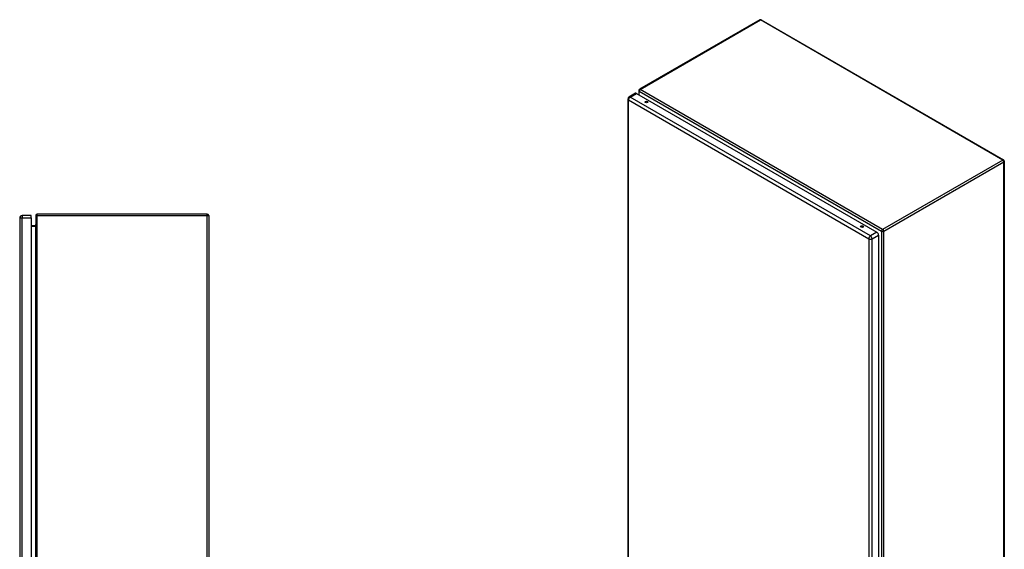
# Model space of a CAD drawing. Header units: inches. Extents: x 23 to 212, y 15 to 130.
# Tile 25 of 25: x 143 to 212, y 80 to 117. Entities that reach past the tile are written whole.
import ezdxf

# ---------------------------------------------------------------- set-up
doc = ezdxf.new("R2010")
doc.units = ezdxf.units.IN
doc.header["$MEASUREMENT"] = 0
doc.layers.add('Visible Edges(ANSI)', color=7, linetype='Continuous', lineweight=25)
doc.layers.add('Visible Tangent Edges(ANSI)', color=7, linetype='Continuous', lineweight=25)

msp = doc.modelspace()

# ---------------------------------------------------------------- linework, layer by layer
at = {"layer": 'Visible Edges(ANSI)'}
for p, q in [((194.63, 116.991), (186.285, 112.173)), ((194.729, 116.991), (211.56, 107.274)), ((185.471, 111.499), (185.471, 62.933)), ((186.003, 111.899), (185.551, 111.638)), ((186.083, 111.891), (202.768, 102.258)), ((186.235, 112.087), (186.235, 111.803)), ((211.609, 107.188), (211.609, 58.36)), ((143.259, 103.25), (143.259, 43.769)), ((144.059, 103.411), (143.42, 103.411)), ((144.059, 103.25), (144.059, 103.411)), ((144.059, 103.25), (144.059, 43.769)), ((144.378, 103.411), (144.378, 43.609)), ((156.279, 103.51), (144.477, 103.51)), ((156.378, 103.411), (156.378, 43.609)), ((144.347, 102.711), (144.059, 102.711)), ((144.333, 102.712), (144.333, 102.711)), ((202.882, 102.061), (202.882, 53.495))]:
    msp.add_line(p, q, dxfattribs=at)
at = {"layer": 'Visible Edges(ANSI)', "flags": 128}
msp.add_lwpolyline([(144.378, 102.742), (144.378, 102.741), (144.378, 102.739), (144.378, 102.737), (144.378, 102.736), (144.377, 102.734), (144.377, 102.732), (144.376, 102.73), (144.375, 102.729), (144.374, 102.727), (144.373, 102.726), (144.372, 102.724), (144.371, 102.722), (144.37, 102.721), (144.368, 102.72), (144.367, 102.718), (144.365, 102.717), (144.363, 102.716), (144.361, 102.715), (144.359, 102.714), (144.357, 102.713), (144.355, 102.712), (144.352, 102.712), (144.35, 102.712), (144.347, 102.711)], dxfattribs=at)
at = {"layer": 'Visible Edges(ANSI)'}
for centre, radius, start, end in [((194.68, 116.906), 0.099, 60, 120), ((186.334, 112.087), 0.099, 120, 180), ((185.632, 111.499), 0.161, 120, 180), ((211.51, 107.188), 0.099, 0, 60), ((143.42, 103.25), 0.161, 90, 180), ((144.477, 103.411), 0.099, 90, 180), ((156.279, 103.411), 0.099, 0, 90), ((144.491, 102.712), 0.157, 135.49383, 180)]:
    msp.add_arc(centre, radius, start, end, dxfattribs=at)
for centre, major_axis, start_param, end_param in [((186.083, 111.759), (-0.081, 0.139), 5.497787, 6.283185), ((186.765, 111.238), (-0.102, 0), 3.63511, 5.789668), ((201.733, 102.596), (-0.102, 0), 3.63511, 5.789668), ((202.768, 102.126), (0.08, -0.139), 0.785398, 2.356194)]:
    msp.add_ellipse(centre, major_axis=major_axis, ratio=0.57735, start_param=start_param, end_param=end_param, dxfattribs=at)
for centre in [(186.765, 111.293), (201.733, 102.651)]:
    msp.add_ellipse(centre, major_axis=(0.102, 0), ratio=0.57735, dxfattribs=at)
at = {"layer": 'Visible Tangent Edges(ANSI)'}
for p, q in [((186.334, 112.168), (194.68, 116.986)), ((211.51, 107.269), (194.68, 116.986)), ((203.165, 102.451), (186.334, 112.168)), ((185.518, 111.433), (202.203, 101.8)), ((185.518, 62.867), (185.518, 111.433)), ((185.632, 111.63), (186.083, 111.891)), ((202.316, 101.997), (185.632, 111.63)), ((186.264, 112.047), (203.095, 102.33)), ((186.264, 111.786), (186.264, 112.047)), ((211.51, 107.269), (203.165, 102.451)), ((203.235, 102.33), (211.58, 107.148)), ((211.58, 58.32), (211.58, 107.148)), ((143.259, 103.25), (143.42, 103.25)), ((143.42, 103.411), (143.42, 103.25)), ((143.42, 43.769), (143.42, 103.25)), ((143.42, 103.25), (144.059, 103.25)), ((144.477, 103.411), (144.378, 103.411)), ((144.477, 103.411), (144.477, 103.51)), ((144.477, 43.609), (144.477, 103.411)), ((144.477, 103.411), (156.279, 103.411)), ((156.279, 103.411), (156.279, 103.51)), ((156.279, 103.411), (156.378, 103.411)), ((156.279, 43.609), (156.279, 103.411)), ((144.059, 102.68), (144.347, 102.68)), ((144.353, 102.712), (144.333, 102.712)), ((144.347, 102.711), (144.347, 102.68)), ((144.347, 102.68), (144.347, 44.339)), ((202.768, 102.258), (202.316, 101.997)), ((202.43, 101.8), (202.882, 102.061)), ((203.095, 102.33), (203.095, 53.502)), ((203.235, 53.502), (203.235, 102.33)), ((202.203, 101.8), (202.203, 53.234)), ((202.43, 53.234), (202.43, 101.8))]:
    msp.add_line(p, q, dxfattribs=at)
at = {"layer": 'Visible Tangent Edges(ANSI)', "flags": 128}
msp.add_lwpolyline([(144.347, 102.68), (144.35, 102.681), (144.352, 102.681), (144.355, 102.682), (144.357, 102.683), (144.359, 102.685), (144.361, 102.687), (144.363, 102.689), (144.365, 102.691), (144.367, 102.694), (144.368, 102.697), (144.37, 102.7), (144.371, 102.702), (144.372, 102.705), (144.373, 102.709), (144.374, 102.712), (144.375, 102.715), (144.376, 102.718), (144.377, 102.722), (144.377, 102.725), (144.378, 102.729), (144.378, 102.732), (144.378, 102.736), (144.378, 102.739), (144.378, 102.742)], dxfattribs=at)
at = {"layer": 'Visible Tangent Edges(ANSI)'}
for centre, major_axis, start_param, end_param in [((194.68, 116.906), (-0.0495, 0.0857), 5.497787, 6.283185), ((194.68, 116.906), (0.0495, 0.0857), 0, 0.785398), ((186.334, 112.087), (0.0495, 0.0857), 0.785398, 2.356194), ((186.334, 112.087), (-0.0495, 0.0857), 5.497787, 6.283185), ((185.632, 111.499), (-0.161, 0), 0, 0.785398), ((185.632, 111.499), (-0.081, -0.139), 3.926991, 5.497787), ((185.632, 111.499), (-0.081, 0.139), 5.497787, 6.283185), ((186.334, 112.087), (-0.099, 0), 0, 0.785398), ((211.51, 107.188), (0.0495, 0.0857), 0, 0.785398), ((211.51, 107.188), (0.0495, -0.0857), 0.785398, 2.356194), ((211.51, 107.188), (0.099, 0), 5.497787, 6.283185), ((202.316, 101.866), (0.081, 0.139), 0.785398, 2.356194), ((202.316, 101.866), (-0.081, 0.139), 3.926991, 5.497787), ((203.165, 102.37), (-0.0495, -0.0857), 3.926991, 5.497787), ((203.165, 102.37), (0.099, 0), 3.926991, 5.497787), ((203.165, 102.37), (0.0495, -0.0857), 0.785398, 2.356194), ((202.316, 101.866), (-0.161, 0), 0.785398, 2.356194)]:
    msp.add_ellipse(centre, major_axis=major_axis, ratio=0.57735, start_param=start_param, end_param=end_param, dxfattribs=at)

doc.saveas('drawing.dxf')
